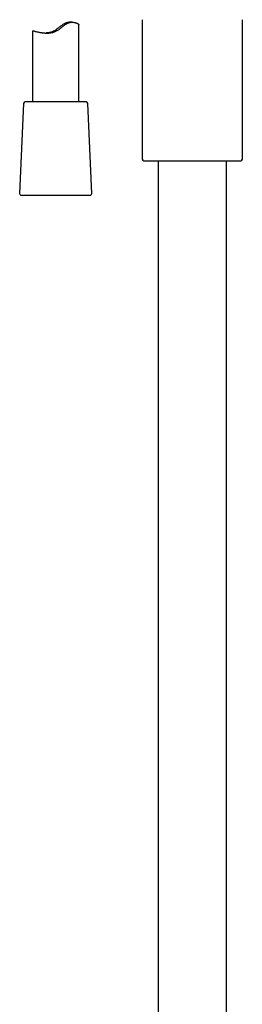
# Model space of a CAD drawing. Header units: millimetres. Extents: x 8 to 1761, y 12 to 2692.
# Tile 23 of 29: x 838 to 910, y 1708 to 2025. Entities that reach past the tile are written whole.
import ezdxf

# ---------------------------------------------------------------- set-up
doc = ezdxf.new("R2010")
doc.units = ezdxf.units.MM

msp = doc.modelspace()

# ---------------------------------------------------------------- linework, layer by layer
at = {"color": 7, "linetype": 'Continuous', "lineweight": 30}
for p, q in [((855.2, 2023.94), (854.62, 2023.94)), ((857.41, 1998.26), (857.41, 2023.25)), ((877.85, 2024.75), (877.85, 1979.84)), ((910.15, 1979.84), (910.15, 2024.75)), ((842.41, 2021.2), (842.41, 1998.26)), ((839.54, 1997.78), (838.29, 1968.78)), ((840.06, 1998.26), (840.04, 1998.26)), ((859.78, 1998.26), (840.06, 1998.26)), ((861.54, 1968.78), (860.28, 1997.78)), ((878.33, 1979.34), (879.69, 1979.28)), ((879.69, 1979.28), (894, 1979.28)), ((883, 1979.28), (883, 1524.34)), ((894, 1979.28), (908.31, 1979.28)), ((905, 1524.34), (905, 1979.28)), ((908.31, 1979.28), (909.67, 1979.34)), ((838.79, 1968.26), (861.04, 1968.26))]:
    msp.add_line(p, q, dxfattribs=at)
for centre, start, end in [((840.04, 1997.76), 90, 177.5187), ((859.78, 1997.76), 2.4813, 90), ((878.35, 1979.84), 180, 267.337), ((909.65, 1979.84), 272.663, 0), ((838.79, 1968.76), 177.5187, 270), ((861.04, 1968.76), 270, 2.4813)]:
    msp.add_arc(centre, 0.5, start, end, dxfattribs=at)
for points, knots in [([(842.42, 2021.2), (842.42, 2021.2), (842.42, 2021.21), (842.45, 2021.2), (842.51, 2021.19), (842.6, 2021.17), (842.74, 2021.14), (842.94, 2021.09), (843.19, 2021.03), (843.48, 2020.96), (843.82, 2020.88), (844.19, 2020.8), (844.61, 2020.71), (845.02, 2020.64), (845.4, 2020.58), (845.75, 2020.53), (846.11, 2020.49), (846.48, 2020.46), (846.88, 2020.44), (847.28, 2020.44), (847.69, 2020.46), (848.11, 2020.5), (848.54, 2020.57), (848.96, 2020.66), (849.38, 2020.79), (849.79, 2020.95), (850.19, 2021.14), (850.59, 2021.37), (851, 2021.64), (851.4, 2021.94), (851.8, 2022.26), (852.19, 2022.57), (852.59, 2022.88), (852.95, 2023.14), (853.29, 2023.36), (853.59, 2023.53), (853.9, 2023.68), (854.21, 2023.8), (854.52, 2023.87), (854.82, 2023.92), (855.11, 2023.94), (855.42, 2023.94), (855.74, 2023.9), (856.07, 2023.84), (856.36, 2023.76), (856.63, 2023.67), (856.86, 2023.57), (857.05, 2023.48), (857.21, 2023.39), (857.31, 2023.33), (857.37, 2023.29), (857.4, 2023.26), (857.42, 2023.25), (857.41, 2023.25), (857.41, 2023.25)], [0, 0, 0, 0, 0.015482, 0.032648, 0.049828, 0.066994, 0.091417, 0.11584, 0.140945, 0.166051, 0.190993, 0.215935, 0.241551, 0.267166, 0.284368, 0.301583, 0.318783, 0.336575, 0.354384, 0.37217, 0.389778, 0.407384, 0.425464, 0.443541, 0.461174, 0.478808, 0.497037, 0.51527, 0.536026, 0.556812, 0.577589, 0.598775, 0.619969, 0.641135, 0.656722, 0.672304, 0.688357, 0.704406, 0.72003, 0.735659, 0.751799, 0.767942, 0.789951, 0.811967, 0.834567, 0.857169, 0.880362, 0.903553, 0.927295, 0.951035, 0.967164, 0.983292, 0.999646, 1, 1, 1, 1]), ([(854.62, 2023.93), (854.54, 2023.93), (854.38, 2023.94), (854.11, 2023.91), (853.83, 2023.86), (853.54, 2023.79), (853.25, 2023.69), (852.96, 2023.57), (852.68, 2023.42), (852.4, 2023.26), (852.08, 2023.04), (851.7, 2022.78), (851.29, 2022.46), (850.9, 2022.16), (850.55, 2021.89), (850.22, 2021.65), (849.88, 2021.42), (849.53, 2021.2), (849.15, 2021.01), (848.75, 2020.85), (848.34, 2020.71), (847.93, 2020.6), (847.52, 2020.53), (847.13, 2020.48), (846.87, 2020.46), (846.74, 2020.45)], [0, 0, 0, 0, 0.032046, 0.068278, 0.104505, 0.141753, 0.178997, 0.215248, 0.251509, 0.288556, 0.325611, 0.383062, 0.440582, 0.498077, 0.542102, 0.586183, 0.630214, 0.674169, 0.720441, 0.76671, 0.814523, 0.86234, 0.908585, 0.954835, 1, 1, 1, 1])]:
    msp.add_open_spline(points, degree=3, knots=knots, dxfattribs=at)

doc.saveas('drawing.dxf')
